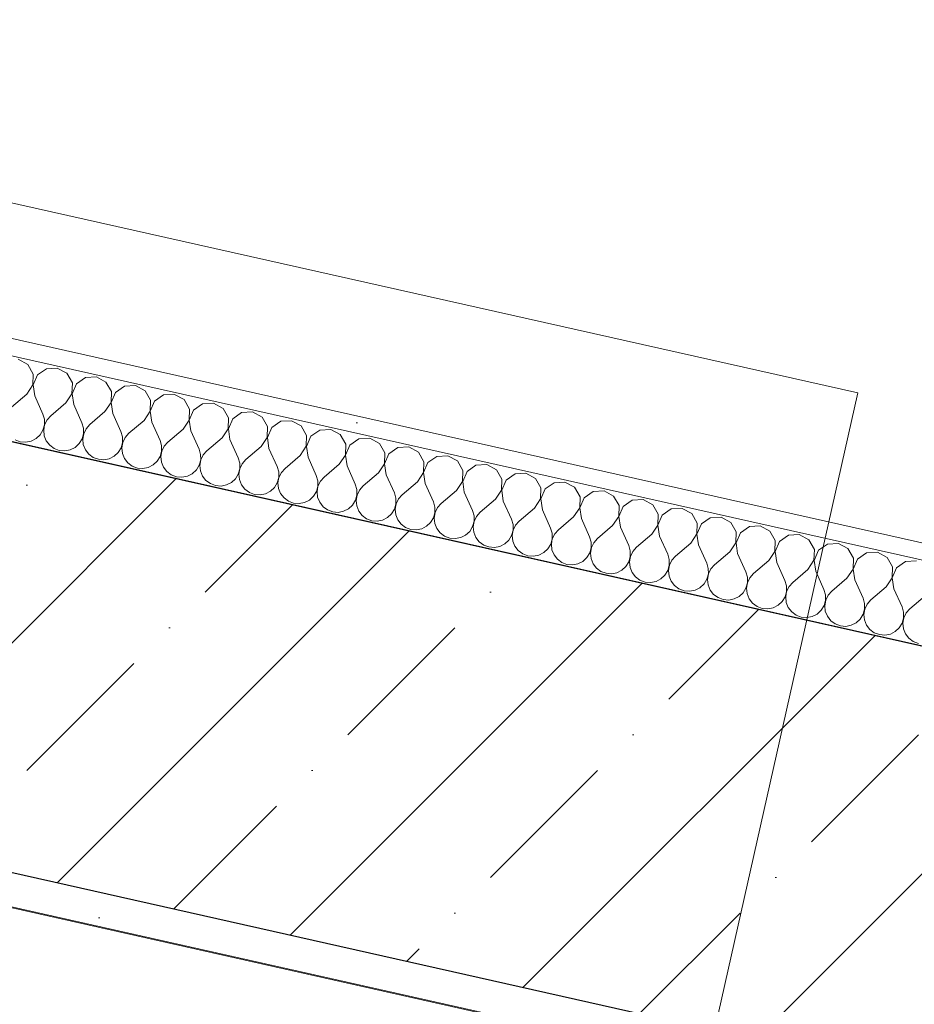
# Model space of a CAD drawing. Header units: millimetres. Extents: x -7218036 to -6920397, y 6117771 to 6333681.
# Tile 152 of 256: x -7169456 to -7168923, y 6146717 to 6147303. Entities that reach past the tile are written whole.
import ezdxf

# ---------------------------------------------------------------- set-up
doc = ezdxf.new("R2010")
doc.units = ezdxf.units.MM
doc.header["$MEASUREMENT"] = 0
doc.layers.add('0_Ном._пера__120', color=7, linetype='Continuous', lineweight=0)
doc.layers.add('АР-Стены_внешние_.АР_Ном._пера__1', color=7, linetype='Continuous', lineweight=0)
doc.layers.add('S - МОП.АР', color=7, linetype='Continuous')
doc.layers.add('АР-Стены_внешние_.АР', color=7, linetype='Continuous')
pattern_1 = [(45, (-6566190.34, 6563027.8), (-111.369318, 111.369318), [0, -105, 0, -157.5]), (110, (-6565840.34, 6563027.8), (148.001588, 53.868173), [0, -77, 0, -133])]

# ---------------------------------------------------------------- blocks, each defined once
blk = doc.blocks.new('Стена_28_5', base_point=(-7167955.23, 6146586))
at = {"layer": 'АР-Стены_внешние_.АР', "linetype": 'Continuous', "lineweight": 0, "true_color": 0x000000}
h = blk.add_hatch(dxfattribs=at)
h.set_pattern_fill('ЖЕЛЕЗОБЕТОН__PROJECT__0005', color=18, style=0, pattern_type=2)
h.set_pattern_definition([(45, (-6566190.34, 6562677.8), (-84.852814, 84.852814), []), (45, (-6566232.77, 6562720.22), (-84.852814, 84.852814), [90, -30, 0, -30])])
h.paths.add_polyline_path([(-7170280.32, 6146980.09), (-7168122.65, 6146495.49), (-7168049.8, 6146735.35), (-7170225.54, 6147224.01)])
h = blk.add_hatch(dxfattribs=at)
h.set_pattern_fill('ШТУКАТУРКА__ГИПС_01_0005', color=18, style=0, pattern_type=2)
h.set_pattern_definition(pattern_1)
h.paths.add_polyline_path([(-7170284.71, 6146960.58), (-7168128.48, 6146476.3), (-7168122.65, 6146495.49), (-7170280.32, 6146980.09)])
at = {"layer": 'АР-Стены_внешние_.АР_Ном._пера__1', "color": 7, "linetype": 'Continuous', "lineweight": 30}
blk.add_line((-7170280.32, 6146980.09), (-7168122.65, 6146495.49), dxfattribs=at)
at = {"layer": 'АР-Стены_внешние_.АР_Ном._пера__1', "color": 7, "linetype": 'Continuous', "lineweight": 30, "flags": 128}
blk.add_lwpolyline([(-7168049.8, 6146735.35), (-7170127.97, 6147202.1)], dxfattribs=at)
at = {"layer": 'АР-Стены_внешние_.АР_Ном._пера__1', "color": 7, "linetype": 'Continuous', "lineweight": 0, "flags": 128}
blk.add_lwpolyline([(-7170284.71, 6146960.58), (-7168128.48, 6146476.3)], dxfattribs=at)
blk = doc.blocks.new('*X442', base_point=(-6566190.34, 6562677.79))
at = {"layer": 'АР-Стены_внешние_.АР_Ном._пера__1', "color": 7, "linetype": 'Continuous', "lineweight": 0}
for p, q in [((-7169450.76, 6147098.21), (-7169456.48, 6147101.31)), ((-7169447.53, 6147092.56), (-7169450.76, 6147098.21)), ((-7169439.74, 6147095.73), (-7169445.08, 6147092.01)), ((-7169433.25, 6147096.09), (-7169439.74, 6147095.73)), ((-7169427.53, 6147092.99), (-7169433.25, 6147096.09)), ((-7169447.75, 6147086.06), (-7169447.53, 6147092.56)), ((-7169445.08, 6147092.01), (-7169447.66, 6147086.03)), ((-7169424.3, 6147087.34), (-7169427.53, 6147092.99)), ((-7169416.51, 6147090.51), (-7169421.85, 6147086.79)), ((-7169410.02, 6147090.88), (-7169416.51, 6147090.51)), ((-7169404.3, 6147087.77), (-7169410.02, 6147090.88)), ((-7169451.36, 6147080.64), (-7169447.75, 6147086.06)), ((-7169447.66, 6147086.03), (-7169446.71, 6147079.6)), ((-7169424.52, 6147080.84), (-7169424.3, 6147087.34)), ((-7169421.85, 6147086.79), (-7169424.43, 6147080.82)), ((-7169401.07, 6147082.12), (-7169404.3, 6147087.77)), ((-7169393.28, 6147085.3), (-7169398.62, 6147081.57)), ((-7169386.79, 6147085.66), (-7169393.28, 6147085.3)), ((-7169381.07, 6147082.55), (-7169386.79, 6147085.66)), ((-7169451.36, 6147080.64), (-7169460.42, 6147072.91)), ((-7169446.71, 6147079.6), (-7169441.83, 6147068.74)), ((-7169428.13, 6147075.42), (-7169424.52, 6147080.84)), ((-7169424.43, 6147080.82), (-7169423.48, 6147074.38)), ((-7169401.29, 6147075.62), (-7169401.07, 6147082.12)), ((-7169398.62, 6147081.57), (-7169401.2, 6147075.6)), ((-7169377.84, 6147076.91), (-7169381.07, 6147082.55)), ((-7169370.05, 6147080.08), (-7169375.39, 6147076.35)), ((-7169363.55, 6147080.44), (-7169370.05, 6147080.08)), ((-7169357.84, 6147077.34), (-7169363.55, 6147080.44)), ((-7169354.61, 6147071.69), (-7169357.84, 6147077.34)), ((-7169428.13, 6147075.42), (-7169437.19, 6147067.7)), ((-7169423.48, 6147074.38), (-7169418.6, 6147063.52)), ((-7169404.9, 6147070.21), (-7169401.29, 6147075.62)), ((-7169401.2, 6147075.6), (-7169400.25, 6147069.16)), ((-7169378.06, 6147070.4), (-7169377.84, 6147076.91)), ((-7169375.39, 6147076.35), (-7169377.97, 6147070.38)), ((-7169354.83, 6147065.19), (-7169354.61, 6147071.69)), ((-7169346.82, 6147074.86), (-7169352.16, 6147071.14)), ((-7169340.32, 6147075.22), (-7169346.82, 6147074.86)), ((-7169334.61, 6147072.12), (-7169340.32, 6147075.22)), ((-7169331.38, 6147066.47), (-7169334.61, 6147072.12)), ((-7169440.91, 6147065.59), (-7169441.83, 6147068.74)), ((-7169440.89, 6147062.3), (-7169440.91, 6147065.59)), ((-7169437.19, 6147067.7), (-7169439.37, 6147065.24)), ((-7169404.9, 6147070.21), (-7169413.95, 6147062.48)), ((-7169400.25, 6147069.16), (-7169395.37, 6147058.3)), ((-7169381.67, 6147064.99), (-7169378.06, 6147070.4)), ((-7169377.97, 6147070.38), (-7169377.02, 6147063.94)), ((-7169352.16, 6147071.14), (-7169354.74, 6147065.16)), ((-7169331.6, 6147059.97), (-7169331.38, 6147066.47)), ((-7169328.92, 6147065.92), (-7169331.5, 6147059.95)), ((-7169323.59, 6147069.64), (-7169328.92, 6147065.92)), ((-7169317.09, 6147070.01), (-7169323.59, 6147069.64)), ((-7169311.38, 6147066.9), (-7169317.09, 6147070.01)), ((-7169308.15, 6147061.25), (-7169311.38, 6147066.9)), ((-7169441.76, 6147059.14), (-7169440.89, 6147062.3)), ((-7169440.79, 6147062.28), (-7169441.36, 6147059.05)), ((-7169439.37, 6147065.24), (-7169440.79, 6147062.28)), ((-7169417.68, 6147060.37), (-7169418.6, 6147063.52)), ((-7169417.66, 6147057.08), (-7169417.68, 6147060.37)), ((-7169416.14, 6147060.02), (-7169417.56, 6147057.06)), ((-7169413.95, 6147062.48), (-7169416.14, 6147060.02)), ((-7169381.67, 6147064.99), (-7169390.72, 6147057.26)), ((-7169377.02, 6147063.94), (-7169372.14, 6147053.09)), ((-7169358.44, 6147059.77), (-7169367.49, 6147052.04)), ((-7169358.44, 6147059.77), (-7169354.83, 6147065.19)), ((-7169354.74, 6147065.16), (-7169353.79, 6147058.73)), ((-7169335.21, 6147054.55), (-7169331.6, 6147059.97)), ((-7169331.5, 6147059.95), (-7169330.56, 6147053.51)), ((-7169308.37, 6147054.75), (-7169308.15, 6147061.25)), ((-7169305.69, 6147060.7), (-7169308.27, 6147054.73)), ((-7169300.36, 6147064.43), (-7169305.69, 6147060.7)), ((-7169293.86, 6147064.79), (-7169300.36, 6147064.43)), ((-7169288.15, 6147061.68), (-7169293.86, 6147064.79)), ((-7169284.92, 6147056.04), (-7169288.15, 6147061.68)), ((-7169270.63, 6147059.57), (-7169277.13, 6147059.21)), ((-7169264.91, 6147056.47), (-7169270.63, 6147059.57)), ((-7169448.8, 6147052.61), (-7169445.87, 6147054.1)), ((-7169445.87, 6147054.1), (-7169443.47, 6147056.33)), ((-7169443.47, 6147056.33), (-7169441.76, 6147059.14)), ((-7169441.36, 6147059.05), (-7169441.01, 6147055.78)), ((-7169441.01, 6147055.78), (-7169439.79, 6147052.73)), ((-7169420.24, 6147051.11), (-7169418.53, 6147053.92)), ((-7169418.53, 6147053.92), (-7169417.66, 6147057.08)), ((-7169417.56, 6147057.06), (-7169418.13, 6147053.83)), ((-7169418.13, 6147053.83), (-7169417.78, 6147050.56)), ((-7169394.45, 6147055.15), (-7169395.37, 6147058.3)), ((-7169394.42, 6147051.87), (-7169394.45, 6147055.15)), ((-7169392.9, 6147054.8), (-7169394.33, 6147051.85)), ((-7169390.72, 6147057.26), (-7169392.9, 6147054.8)), ((-7169353.79, 6147058.73), (-7169348.91, 6147047.87)), ((-7169335.21, 6147054.55), (-7169344.26, 6147046.83)), ((-7169311.97, 6147049.34), (-7169308.37, 6147054.75)), ((-7169308.27, 6147054.73), (-7169307.33, 6147048.29)), ((-7169285.14, 6147049.53), (-7169284.92, 6147056.04)), ((-7169282.46, 6147055.48), (-7169285.04, 6147049.51)), ((-7169277.13, 6147059.21), (-7169282.46, 6147055.48)), ((-7169261.68, 6147050.82), (-7169264.91, 6147056.47)), ((-7169253.9, 6147053.99), (-7169259.23, 6147050.27)), ((-7169247.4, 6147054.35), (-7169253.9, 6147053.99)), ((-7169241.68, 6147051.25), (-7169247.4, 6147054.35)), ((-7169458.37, 6147053.4), (-7169455.3, 6147052.24)), ((-7169455.3, 6147052.24), (-7169452.02, 6147051.97)), ((-7169452.02, 6147051.97), (-7169448.8, 6147052.61)), ((-7169439.79, 6147052.73), (-7169437.78, 6147050.13)), ((-7169437.78, 6147050.13), (-7169435.14, 6147048.18)), ((-7169435.14, 6147048.18), (-7169432.07, 6147047.02)), ((-7169425.57, 6147047.39), (-7169422.64, 6147048.88)), ((-7169422.64, 6147048.88), (-7169420.24, 6147051.11)), ((-7169417.78, 6147050.56), (-7169416.56, 6147047.51)), ((-7169397, 6147045.89), (-7169395.3, 6147048.7)), ((-7169395.3, 6147048.7), (-7169394.42, 6147051.87)), ((-7169394.33, 6147051.85), (-7169394.89, 6147048.61)), ((-7169394.89, 6147048.61), (-7169394.55, 6147045.34)), ((-7169371.22, 6147049.93), (-7169372.14, 6147053.09)), ((-7169371.19, 6147046.65), (-7169371.22, 6147049.93)), ((-7169369.67, 6147049.59), (-7169371.1, 6147046.63)), ((-7169367.49, 6147052.04), (-7169369.67, 6147049.59)), ((-7169347.99, 6147044.72), (-7169348.91, 6147047.87)), ((-7169330.56, 6147053.51), (-7169325.68, 6147042.65)), ((-7169311.97, 6147049.34), (-7169321.03, 6147041.61)), ((-7169307.33, 6147048.29), (-7169302.45, 6147037.43)), ((-7169288.74, 6147044.12), (-7169285.14, 6147049.53)), ((-7169285.04, 6147049.51), (-7169284.1, 6147043.07)), ((-7169261.91, 6147044.32), (-7169261.68, 6147050.82)), ((-7169259.23, 6147050.27), (-7169261.81, 6147044.29)), ((-7169238.45, 6147045.6), (-7169241.68, 6147051.25)), ((-7169230.67, 6147048.77), (-7169236, 6147045.05)), ((-7169224.17, 6147049.14), (-7169230.67, 6147048.77)), ((-7169218.45, 6147046.03), (-7169224.17, 6147049.14)), ((-7169432.07, 6147047.02), (-7169428.79, 6147046.75)), ((-7169428.79, 6147046.75), (-7169425.57, 6147047.39)), ((-7169416.56, 6147047.51), (-7169414.55, 6147044.91)), ((-7169414.55, 6147044.91), (-7169411.91, 6147042.96)), ((-7169411.91, 6147042.96), (-7169408.84, 6147041.81)), ((-7169405.56, 6147041.54), (-7169402.34, 6147042.17)), ((-7169402.34, 6147042.17), (-7169399.41, 6147043.66)), ((-7169399.41, 6147043.66), (-7169397, 6147045.89)), ((-7169394.55, 6147045.34), (-7169393.33, 6147042.29)), ((-7169393.33, 6147042.29), (-7169391.32, 6147039.7)), ((-7169373.77, 6147040.68), (-7169372.07, 6147043.48)), ((-7169372.07, 6147043.48), (-7169371.19, 6147046.65)), ((-7169371.1, 6147046.63), (-7169371.66, 6147043.39)), ((-7169371.66, 6147043.39), (-7169371.32, 6147040.13)), ((-7169347.96, 6147041.43), (-7169347.99, 6147044.72)), ((-7169346.44, 6147044.37), (-7169347.87, 6147041.41)), ((-7169344.26, 6147046.83), (-7169346.44, 6147044.37)), ((-7169324.76, 6147039.5), (-7169325.68, 6147042.65)), ((-7169288.74, 6147044.12), (-7169297.8, 6147036.39)), ((-7169284.1, 6147043.07), (-7169279.22, 6147032.22)), ((-7169265.51, 6147038.9), (-7169261.91, 6147044.32)), ((-7169261.81, 6147044.29), (-7169260.87, 6147037.86)), ((-7169238.68, 6147039.1), (-7169238.45, 6147045.6)), ((-7169236, 6147045.05), (-7169238.58, 6147039.08)), ((-7169215.22, 6147040.38), (-7169218.45, 6147046.03)), ((-7169207.44, 6147043.56), (-7169212.77, 6147039.83)), ((-7169200.94, 6147043.92), (-7169207.44, 6147043.56)), ((-7169195.22, 6147040.81), (-7169200.94, 6147043.92)), ((-7169408.84, 6147041.81), (-7169405.56, 6147041.54)), ((-7169391.32, 6147039.7), (-7169388.68, 6147037.74)), ((-7169388.68, 6147037.74), (-7169385.61, 6147036.59)), ((-7169385.61, 6147036.59), (-7169382.33, 6147036.32)), ((-7169382.33, 6147036.32), (-7169379.11, 6147036.95)), ((-7169379.11, 6147036.95), (-7169376.18, 6147038.44)), ((-7169376.18, 6147038.44), (-7169373.77, 6147040.68)), ((-7169371.32, 6147040.13), (-7169370.1, 6147037.08)), ((-7169370.1, 6147037.08), (-7169368.09, 6147034.48)), ((-7169350.54, 6147035.46), (-7169348.84, 6147038.27)), ((-7169348.84, 6147038.27), (-7169347.96, 6147041.43)), ((-7169347.87, 6147041.41), (-7169348.43, 6147038.18)), ((-7169348.43, 6147038.18), (-7169348.09, 6147034.91)), ((-7169325.61, 6147033.05), (-7169324.73, 6147036.21)), ((-7169324.64, 6147036.19), (-7169325.2, 6147032.96)), ((-7169324.73, 6147036.21), (-7169324.76, 6147039.5)), ((-7169323.21, 6147039.15), (-7169324.64, 6147036.19)), ((-7169321.03, 6147041.61), (-7169323.21, 6147039.15)), ((-7169301.53, 6147034.28), (-7169302.45, 6147037.43)), ((-7169297.8, 6147036.39), (-7169299.98, 6147033.93)), ((-7169265.51, 6147038.9), (-7169274.57, 6147031.17)), ((-7169260.87, 6147037.86), (-7169255.98, 6147027)), ((-7169242.28, 6147033.68), (-7169238.68, 6147039.1)), ((-7169238.58, 6147039.08), (-7169237.64, 6147032.64)), ((-7169215.44, 6147033.88), (-7169215.22, 6147040.38)), ((-7169212.77, 6147039.83), (-7169215.35, 6147033.86)), ((-7169191.99, 6147035.17), (-7169195.22, 6147040.81)), ((-7169184.2, 6147038.34), (-7169189.54, 6147034.61)), ((-7169177.71, 6147038.7), (-7169184.2, 6147038.34)), ((-7169171.99, 6147035.6), (-7169177.71, 6147038.7)), ((-7169368.09, 6147034.48), (-7169365.45, 6147032.53)), ((-7169365.45, 6147032.53), (-7169362.37, 6147031.37)), ((-7169362.37, 6147031.37), (-7169359.1, 6147031.1)), ((-7169359.1, 6147031.1), (-7169355.88, 6147031.73)), ((-7169355.88, 6147031.73), (-7169352.95, 6147033.23)), ((-7169352.95, 6147033.23), (-7169350.54, 6147035.46)), ((-7169348.09, 6147034.91), (-7169346.87, 6147031.86)), ((-7169346.87, 6147031.86), (-7169344.86, 6147029.26)), ((-7169329.72, 6147028.01), (-7169327.31, 6147030.24)), ((-7169327.31, 6147030.24), (-7169325.61, 6147033.05)), ((-7169325.2, 6147032.96), (-7169324.86, 6147029.69)), ((-7169302.38, 6147027.83), (-7169301.5, 6147031)), ((-7169301.41, 6147030.98), (-7169301.97, 6147027.74)), ((-7169301.5, 6147031), (-7169301.53, 6147034.28)), ((-7169299.98, 6147033.93), (-7169301.41, 6147030.98)), ((-7169278.29, 6147029.06), (-7169279.22, 6147032.22)), ((-7169274.57, 6147031.17), (-7169276.75, 6147028.72)), ((-7169242.28, 6147033.68), (-7169251.34, 6147025.96)), ((-7169237.64, 6147032.64), (-7169232.75, 6147021.78)), ((-7169219.05, 6147028.47), (-7169215.44, 6147033.88)), ((-7169215.35, 6147033.86), (-7169214.41, 6147027.42)), ((-7169192.21, 6147028.66), (-7169191.99, 6147035.17)), ((-7169189.54, 6147034.61), (-7169192.12, 6147028.64)), ((-7169168.76, 6147029.95), (-7169171.99, 6147035.6)), ((-7169160.97, 6147033.12), (-7169166.31, 6147029.4)), ((-7169154.48, 6147033.48), (-7169160.97, 6147033.12)), ((-7169148.76, 6147030.38), (-7169154.48, 6147033.48)), ((-7169145.53, 6147024.73), (-7169148.76, 6147030.38)), ((-7169344.86, 6147029.26), (-7169342.22, 6147027.31)), ((-7169342.22, 6147027.31), (-7169339.14, 6147026.15)), ((-7169339.14, 6147026.15), (-7169335.87, 6147025.88)), ((-7169335.87, 6147025.88), (-7169332.65, 6147026.52)), ((-7169332.65, 6147026.52), (-7169329.72, 6147028.01)), ((-7169324.86, 6147029.69), (-7169323.64, 6147026.64)), ((-7169323.64, 6147026.64), (-7169321.63, 6147024.04)), ((-7169306.49, 6147022.79), (-7169304.08, 6147025.02)), ((-7169304.08, 6147025.02), (-7169302.38, 6147027.83)), ((-7169301.97, 6147027.74), (-7169301.63, 6147024.47)), ((-7169301.63, 6147024.47), (-7169300.41, 6147021.42)), ((-7169279.14, 6147022.61), (-7169278.27, 6147025.78)), ((-7169278.18, 6147025.76), (-7169278.74, 6147022.52)), ((-7169278.27, 6147025.78), (-7169278.29, 6147029.06)), ((-7169276.75, 6147028.72), (-7169278.18, 6147025.76)), ((-7169255.06, 6147023.85), (-7169255.98, 6147027)), ((-7169251.34, 6147025.96), (-7169253.52, 6147023.5)), ((-7169219.05, 6147028.47), (-7169228.11, 6147020.74)), ((-7169214.41, 6147027.42), (-7169209.52, 6147016.56)), ((-7169195.82, 6147023.25), (-7169192.21, 6147028.66)), ((-7169192.12, 6147028.64), (-7169191.17, 6147022.2)), ((-7169168.98, 6147023.45), (-7169168.76, 6147029.95)), ((-7169166.31, 6147029.4), (-7169168.89, 6147023.42)), ((-7169145.75, 6147018.23), (-7169145.53, 6147024.73)), ((-7169137.74, 6147027.9), (-7169143.08, 6147024.18)), ((-7169131.25, 6147028.27), (-7169137.74, 6147027.9)), ((-7169125.53, 6147025.16), (-7169131.25, 6147028.27)), ((-7169122.3, 6147019.51), (-7169125.53, 6147025.16)), ((-7169321.63, 6147024.04), (-7169318.99, 6147022.09)), ((-7169318.99, 6147022.09), (-7169315.91, 6147020.94)), ((-7169315.91, 6147020.94), (-7169312.64, 6147020.67)), ((-7169312.64, 6147020.67), (-7169309.42, 6147021.3)), ((-7169309.42, 6147021.3), (-7169306.49, 6147022.79)), ((-7169300.41, 6147021.42), (-7169298.4, 6147018.83)), ((-7169298.4, 6147018.83), (-7169295.76, 6147016.87)), ((-7169283.26, 6147017.57), (-7169280.85, 6147019.81)), ((-7169280.85, 6147019.81), (-7169279.14, 6147022.61)), ((-7169278.74, 6147022.52), (-7169278.4, 6147019.26)), ((-7169278.4, 6147019.26), (-7169277.18, 6147016.21)), ((-7169255.91, 6147017.4), (-7169255.04, 6147020.56)), ((-7169254.95, 6147020.54), (-7169255.51, 6147017.31)), ((-7169255.04, 6147020.56), (-7169255.06, 6147023.85)), ((-7169253.52, 6147023.5), (-7169254.95, 6147020.54)), ((-7169231.83, 6147018.63), (-7169232.75, 6147021.78)), ((-7169231.81, 6147015.34), (-7169231.83, 6147018.63)), ((-7169228.11, 6147020.74), (-7169230.29, 6147018.28)), ((-7169195.82, 6147023.25), (-7169204.88, 6147015.52)), ((-7169191.17, 6147022.2), (-7169186.29, 6147011.35)), ((-7169172.59, 6147018.03), (-7169168.98, 6147023.45)), ((-7169168.89, 6147023.42), (-7169167.94, 6147016.99)), ((-7169143.08, 6147024.18), (-7169145.66, 6147018.21)), ((-7169122.52, 6147013.01), (-7169122.3, 6147019.51)), ((-7169119.85, 6147018.96), (-7169122.43, 6147012.99)), ((-7169114.51, 6147022.69), (-7169119.85, 6147018.96)), ((-7169108.02, 6147023.05), (-7169114.51, 6147022.69)), ((-7169102.3, 6147019.94), (-7169108.02, 6147023.05)), ((-7169099.07, 6147014.3), (-7169102.3, 6147019.94)), ((-7169295.76, 6147016.87), (-7169292.68, 6147015.72)), ((-7169292.68, 6147015.72), (-7169289.41, 6147015.45)), ((-7169289.41, 6147015.45), (-7169286.19, 6147016.08)), ((-7169286.19, 6147016.08), (-7169283.26, 6147017.57)), ((-7169277.18, 6147016.21), (-7169275.17, 6147013.61)), ((-7169275.17, 6147013.61), (-7169272.53, 6147011.66)), ((-7169260.03, 6147012.36), (-7169257.62, 6147014.59)), ((-7169257.62, 6147014.59), (-7169255.91, 6147017.4)), ((-7169255.51, 6147017.31), (-7169255.17, 6147014.04)), ((-7169255.17, 6147014.04), (-7169253.95, 6147010.99)), ((-7169232.68, 6147012.18), (-7169231.81, 6147015.34)), ((-7169231.71, 6147015.32), (-7169232.28, 6147012.09)), ((-7169230.29, 6147018.28), (-7169231.71, 6147015.32)), ((-7169208.6, 6147013.41), (-7169209.52, 6147016.56)), ((-7169208.58, 6147010.13), (-7169208.6, 6147013.41)), ((-7169207.06, 6147013.06), (-7169208.48, 6147010.11)), ((-7169204.88, 6147015.52), (-7169207.06, 6147013.06)), ((-7169172.59, 6147018.03), (-7169181.65, 6147010.3)), ((-7169167.94, 6147016.99), (-7169163.06, 6147006.13)), ((-7169149.36, 6147012.81), (-7169158.42, 6147005.09)), ((-7169149.36, 6147012.81), (-7169145.75, 6147018.23)), ((-7169145.66, 6147018.21), (-7169144.71, 6147011.77)), ((-7169126.13, 6147007.6), (-7169122.52, 6147013.01)), ((-7169122.43, 6147012.99), (-7169121.48, 6147006.55)), ((-7169099.29, 6147007.79), (-7169099.07, 6147014.3)), ((-7169096.62, 6147013.74), (-7169099.2, 6147007.77)), ((-7169091.28, 6147017.47), (-7169096.62, 6147013.74)), ((-7169084.78, 6147017.83), (-7169091.28, 6147017.47)), ((-7169079.07, 6147014.73), (-7169084.78, 6147017.83)), ((-7169075.84, 6147009.08), (-7169079.07, 6147014.73)), ((-7169061.55, 6147012.61), (-7169068.05, 6147012.25)), ((-7169055.84, 6147009.51), (-7169061.55, 6147012.61)), ((-7169272.53, 6147011.66), (-7169269.45, 6147010.5)), ((-7169269.45, 6147010.5), (-7169266.18, 6147010.23)), ((-7169266.18, 6147010.23), (-7169262.95, 6147010.86)), ((-7169262.95, 6147010.86), (-7169260.03, 6147012.36)), ((-7169253.95, 6147010.99), (-7169251.94, 6147008.39)), ((-7169251.94, 6147008.39), (-7169249.3, 6147006.44)), ((-7169239.72, 6147005.65), (-7169236.8, 6147007.14)), ((-7169236.8, 6147007.14), (-7169234.39, 6147009.37)), ((-7169234.39, 6147009.37), (-7169232.68, 6147012.18)), ((-7169232.28, 6147012.09), (-7169231.94, 6147008.82)), ((-7169231.94, 6147008.82), (-7169230.71, 6147005.77)), ((-7169211.16, 6147004.15), (-7169209.45, 6147006.96)), ((-7169209.45, 6147006.96), (-7169208.58, 6147010.13)), ((-7169208.48, 6147010.11), (-7169209.05, 6147006.87)), ((-7169209.05, 6147006.87), (-7169208.71, 6147003.6)), ((-7169185.37, 6147008.19), (-7169186.29, 6147011.35)), ((-7169185.35, 6147004.91), (-7169185.37, 6147008.19)), ((-7169183.83, 6147007.85), (-7169185.25, 6147004.89)), ((-7169181.65, 6147010.3), (-7169183.83, 6147007.85)), ((-7169144.71, 6147011.77), (-7169139.83, 6147000.91)), ((-7169126.13, 6147007.6), (-7169135.18, 6146999.87)), ((-7169102.9, 6147002.38), (-7169099.29, 6147007.79)), ((-7169099.2, 6147007.77), (-7169098.25, 6147001.33)), ((-7169076.06, 6147002.58), (-7169075.84, 6147009.08)), ((-7169073.39, 6147008.53), (-7169075.97, 6147002.55)), ((-7169068.05, 6147012.25), (-7169073.39, 6147008.53)), ((-7169052.61, 6147003.86), (-7169055.84, 6147009.51)), ((-7169044.82, 6147007.03), (-7169050.15, 6147003.31)), ((-7169038.32, 6147007.4), (-7169044.82, 6147007.03)), ((-7169032.61, 6147004.29), (-7169038.32, 6147007.4)), ((-7169249.3, 6147006.44), (-7169246.22, 6147005.28)), ((-7169246.22, 6147005.28), (-7169242.95, 6147005.01)), ((-7169242.95, 6147005.01), (-7169239.72, 6147005.65)), ((-7169230.71, 6147005.77), (-7169228.71, 6147003.17)), ((-7169228.71, 6147003.17), (-7169226.06, 6147001.22)), ((-7169226.06, 6147001.22), (-7169222.99, 6147000.07)), ((-7169216.49, 6147000.43), (-7169213.57, 6147001.92)), ((-7169213.57, 6147001.92), (-7169211.16, 6147004.15)), ((-7169208.71, 6147003.6), (-7169207.48, 6147000.55)), ((-7169187.93, 6146998.94), (-7169186.22, 6147001.74)), ((-7169186.22, 6147001.74), (-7169185.35, 6147004.91)), ((-7169185.25, 6147004.89), (-7169185.82, 6147001.65)), ((-7169185.82, 6147001.65), (-7169185.47, 6146998.39)), ((-7169162.14, 6147002.98), (-7169163.06, 6147006.13)), ((-7169162.12, 6146999.69), (-7169162.14, 6147002.98)), ((-7169160.6, 6147002.63), (-7169162.02, 6146999.67)), ((-7169158.42, 6147005.09), (-7169160.6, 6147002.63)), ((-7169138.91, 6146997.76), (-7169139.83, 6147000.91)), ((-7169121.48, 6147006.55), (-7169116.6, 6146995.69)), ((-7169102.9, 6147002.38), (-7169111.95, 6146994.65)), ((-7169098.25, 6147001.33), (-7169093.37, 6146990.48)), ((-7169079.67, 6146997.16), (-7169076.06, 6147002.58)), ((-7169075.97, 6147002.55), (-7169075.02, 6146996.12)), ((-7169052.83, 6146997.36), (-7169052.61, 6147003.86)), ((-7169050.15, 6147003.31), (-7169052.73, 6146997.34)), ((-7169029.38, 6146998.64), (-7169032.61, 6147004.29)), ((-7169021.59, 6147001.82), (-7169026.92, 6146998.09)), ((-7169015.09, 6147002.18), (-7169021.59, 6147001.82)), ((-7169009.38, 6146999.07), (-7169015.09, 6147002.18)), ((-7169222.99, 6147000.07), (-7169219.72, 6146999.8)), ((-7169219.72, 6146999.8), (-7169216.49, 6147000.43)), ((-7169207.48, 6147000.55), (-7169205.48, 6146997.96)), ((-7169205.48, 6146997.96), (-7169202.83, 6146996)), ((-7169202.83, 6146996), (-7169199.76, 6146994.85)), ((-7169196.49, 6146994.58), (-7169193.26, 6146995.21)), ((-7169193.26, 6146995.21), (-7169190.34, 6146996.7)), ((-7169190.34, 6146996.7), (-7169187.93, 6146998.94)), ((-7169185.47, 6146998.39), (-7169184.25, 6146995.34)), ((-7169184.25, 6146995.34), (-7169182.24, 6146992.74)), ((-7169164.7, 6146993.72), (-7169162.99, 6146996.53)), ((-7169162.99, 6146996.53), (-7169162.12, 6146999.69)), ((-7169162.02, 6146999.67), (-7169162.59, 6146996.43)), ((-7169162.59, 6146996.43), (-7169162.24, 6146993.17)), ((-7169138.89, 6146994.47), (-7169138.91, 6146997.76)), ((-7169137.37, 6146997.41), (-7169138.79, 6146994.45)), ((-7169135.18, 6146999.87), (-7169137.37, 6146997.41)), ((-7169115.68, 6146992.54), (-7169116.6, 6146995.69)), ((-7169079.67, 6146997.16), (-7169088.72, 6146989.43)), ((-7169075.02, 6146996.12), (-7169070.14, 6146985.26)), ((-7169056.44, 6146991.94), (-7169052.83, 6146997.36)), ((-7169052.73, 6146997.34), (-7169051.79, 6146990.9)), ((-7169029.6, 6146992.14), (-7169029.38, 6146998.64)), ((-7169026.92, 6146998.09), (-7169029.5, 6146992.12)), ((-7169006.15, 6146993.43), (-7169009.38, 6146999.07)), ((-7168998.36, 6146996.6), (-7169003.69, 6146992.87)), ((-7168991.86, 6146996.96), (-7168998.36, 6146996.6)), ((-7168986.14, 6146993.86), (-7168991.86, 6146996.96)), ((-7169199.76, 6146994.85), (-7169196.49, 6146994.58)), ((-7169182.24, 6146992.74), (-7169179.6, 6146990.79)), ((-7169179.6, 6146990.79), (-7169176.53, 6146989.63)), ((-7169176.53, 6146989.63), (-7169173.25, 6146989.36)), ((-7169173.25, 6146989.36), (-7169170.03, 6146989.99)), ((-7169170.03, 6146989.99), (-7169167.1, 6146991.49)), ((-7169167.1, 6146991.49), (-7169164.7, 6146993.72)), ((-7169162.24, 6146993.17), (-7169161.02, 6146990.12)), ((-7169161.02, 6146990.12), (-7169159.01, 6146987.52)), ((-7169141.47, 6146988.5), (-7169139.76, 6146991.31)), ((-7169139.76, 6146991.31), (-7169138.89, 6146994.47)), ((-7169138.79, 6146994.45), (-7169139.36, 6146991.22)), ((-7169139.36, 6146991.22), (-7169139.01, 6146987.95)), ((-7169116.53, 6146986.09), (-7169115.65, 6146989.26)), ((-7169115.56, 6146989.24), (-7169116.12, 6146986)), ((-7169115.65, 6146989.26), (-7169115.68, 6146992.54)), ((-7169114.13, 6146992.19), (-7169115.56, 6146989.24)), ((-7169111.95, 6146994.65), (-7169114.13, 6146992.19)), ((-7169092.45, 6146987.32), (-7169093.37, 6146990.48)), ((-7169088.72, 6146989.43), (-7169090.9, 6146986.98)), ((-7169056.44, 6146991.94), (-7169065.49, 6146984.22)), ((-7169051.79, 6146990.9), (-7169046.91, 6146980.04)), ((-7169033.21, 6146986.73), (-7169029.6, 6146992.14)), ((-7169029.5, 6146992.12), (-7169028.56, 6146985.68)), ((-7169006.37, 6146986.92), (-7169006.15, 6146993.43)), ((-7169003.69, 6146992.87), (-7169006.27, 6146986.9)), ((-7168982.91, 6146988.21), (-7168986.14, 6146993.86)), ((-7168975.13, 6146991.38), (-7168980.46, 6146987.66)), ((-7168968.63, 6146991.74), (-7168975.13, 6146991.38)), ((-7168962.91, 6146988.64), (-7168968.63, 6146991.74)), ((-7169159.01, 6146987.52), (-7169156.37, 6146985.57)), ((-7169156.37, 6146985.57), (-7169153.3, 6146984.41)), ((-7169153.3, 6146984.41), (-7169150.02, 6146984.14)), ((-7169150.02, 6146984.14), (-7169146.8, 6146984.78)), ((-7169146.8, 6146984.78), (-7169143.87, 6146986.27)), ((-7169143.87, 6146986.27), (-7169141.47, 6146988.5)), ((-7169139.01, 6146987.95), (-7169137.79, 6146984.9)), ((-7169137.79, 6146984.9), (-7169135.78, 6146982.3)), ((-7169120.64, 6146981.05), (-7169118.24, 6146983.28)), ((-7169118.24, 6146983.28), (-7169116.53, 6146986.09)), ((-7169116.12, 6146986), (-7169115.78, 6146982.73)), ((-7169093.3, 6146980.87), (-7169092.42, 6146984.04)), ((-7169092.33, 6146984.02), (-7169092.89, 6146980.78)), ((-7169092.42, 6146984.04), (-7169092.45, 6146987.32)), ((-7169090.9, 6146986.98), (-7169092.33, 6146984.02)), ((-7169069.22, 6146982.11), (-7169070.14, 6146985.26)), ((-7169065.49, 6146984.22), (-7169067.67, 6146981.76)), ((-7169033.21, 6146986.73), (-7169042.26, 6146979)), ((-7169028.56, 6146985.68), (-7169023.68, 6146974.82)), ((-7169009.97, 6146981.51), (-7169006.37, 6146986.92)), ((-7169006.27, 6146986.9), (-7169005.33, 6146980.46)), ((-7168983.14, 6146981.71), (-7168982.91, 6146988.21)), ((-7168980.46, 6146987.66), (-7168983.04, 6146981.68)), ((-7168959.68, 6146982.99), (-7168962.91, 6146988.64)), ((-7168951.9, 6146986.16), (-7168957.23, 6146982.44)), ((-7168945.4, 6146986.53), (-7168951.9, 6146986.16)), ((-7168939.68, 6146983.42), (-7168945.4, 6146986.53)), ((-7168936.45, 6146977.77), (-7168939.68, 6146983.42)), ((-7169135.78, 6146982.3), (-7169133.14, 6146980.35)), ((-7169133.14, 6146980.35), (-7169130.07, 6146979.2)), ((-7169130.07, 6146979.2), (-7169126.79, 6146978.93)), ((-7169126.79, 6146978.93), (-7169123.57, 6146979.56)), ((-7169123.57, 6146979.56), (-7169120.64, 6146981.05)), ((-7169115.78, 6146982.73), (-7169114.56, 6146979.68)), ((-7169114.56, 6146979.68), (-7169112.55, 6146977.09)), ((-7169097.41, 6146975.83), (-7169095, 6146978.07)), ((-7169095, 6146978.07), (-7169093.3, 6146980.87)), ((-7169092.89, 6146980.78), (-7169092.55, 6146977.52)), ((-7169092.55, 6146977.52), (-7169091.33, 6146974.47)), ((-7169070.07, 6146975.66), (-7169069.19, 6146978.82)), ((-7169069.1, 6146978.8), (-7169069.66, 6146975.56)), ((-7169069.19, 6146978.82), (-7169069.22, 6146982.11)), ((-7169067.67, 6146981.76), (-7169069.1, 6146978.8)), ((-7169045.99, 6146976.89), (-7169046.91, 6146980.04)), ((-7169042.26, 6146979), (-7169044.44, 6146976.54)), ((-7169009.97, 6146981.51), (-7169019.03, 6146973.78)), ((-7169005.33, 6146980.46), (-7169000.45, 6146969.61)), ((-7168986.74, 6146976.29), (-7168983.14, 6146981.71)), ((-7168983.04, 6146981.68), (-7168982.1, 6146975.25)), ((-7168959.91, 6146976.49), (-7168959.68, 6146982.99)), ((-7168957.23, 6146982.44), (-7168959.81, 6146976.47)), ((-7168936.67, 6146971.27), (-7168936.45, 6146977.77)), ((-7168928.67, 6146980.95), (-7168934, 6146977.22)), ((-7168922.17, 6146981.31), (-7168928.67, 6146980.95)), ((-7169112.55, 6146977.09), (-7169109.91, 6146975.13)), ((-7169109.91, 6146975.13), (-7169106.84, 6146973.98)), ((-7169106.84, 6146973.98), (-7169103.56, 6146973.71)), ((-7169103.56, 6146973.71), (-7169100.34, 6146974.34)), ((-7169100.34, 6146974.34), (-7169097.41, 6146975.83)), ((-7169091.33, 6146974.47), (-7169089.32, 6146971.87)), ((-7169089.32, 6146971.87), (-7169086.68, 6146969.92)), ((-7169074.18, 6146970.62), (-7169071.77, 6146972.85)), ((-7169071.77, 6146972.85), (-7169070.07, 6146975.66)), ((-7169069.66, 6146975.56), (-7169069.32, 6146972.3)), ((-7169069.32, 6146972.3), (-7169068.1, 6146969.25)), ((-7169046.84, 6146970.44), (-7169045.96, 6146973.6)), ((-7169045.87, 6146973.58), (-7169046.43, 6146970.35)), ((-7169045.96, 6146973.6), (-7169045.99, 6146976.89)), ((-7169044.44, 6146976.54), (-7169045.87, 6146973.58)), ((-7169022.76, 6146971.67), (-7169023.68, 6146974.82)), ((-7169022.73, 6146968.39), (-7169022.76, 6146971.67)), ((-7169019.03, 6146973.78), (-7169021.21, 6146971.32)), ((-7168986.74, 6146976.29), (-7168995.8, 6146968.56)), ((-7168982.1, 6146975.25), (-7168977.22, 6146964.39)), ((-7168963.51, 6146971.07), (-7168959.91, 6146976.49)), ((-7168959.81, 6146976.47), (-7168958.87, 6146970.03)), ((-7168934, 6146977.22), (-7168936.58, 6146971.25)), ((-7169086.68, 6146969.92), (-7169083.6, 6146968.76)), ((-7169083.6, 6146968.76), (-7169080.33, 6146968.49)), ((-7169080.33, 6146968.49), (-7169077.11, 6146969.12)), ((-7169077.11, 6146969.12), (-7169074.18, 6146970.62)), ((-7169068.1, 6146969.25), (-7169066.09, 6146966.65)), ((-7169066.09, 6146966.65), (-7169063.45, 6146964.7)), ((-7169050.95, 6146965.4), (-7169048.54, 6146967.63)), ((-7169048.54, 6146967.63), (-7169046.84, 6146970.44)), ((-7169046.43, 6146970.35), (-7169046.09, 6146967.08)), ((-7169046.09, 6146967.08), (-7169044.87, 6146964.03)), ((-7169023.61, 6146965.22), (-7169022.73, 6146968.39)), ((-7169022.64, 6146968.37), (-7169023.2, 6146965.13)), ((-7169021.21, 6146971.32), (-7169022.64, 6146968.37)), ((-7168999.52, 6146966.45), (-7169000.45, 6146969.61)), ((-7168999.5, 6146963.17), (-7168999.52, 6146966.45)), ((-7168997.98, 6146966.11), (-7168999.41, 6146963.15)), ((-7168995.8, 6146968.56), (-7168997.98, 6146966.11)), ((-7168963.51, 6146971.07), (-7168972.57, 6146963.35)), ((-7168958.87, 6146970.03), (-7168953.98, 6146959.17)), ((-7168940.28, 6146965.86), (-7168949.34, 6146958.13)), ((-7168940.28, 6146965.86), (-7168936.67, 6146971.27)), ((-7168936.58, 6146971.25), (-7168935.64, 6146964.81)), ((-7169063.45, 6146964.7), (-7169060.37, 6146963.54)), ((-7169060.37, 6146963.54), (-7169057.1, 6146963.27)), ((-7169057.1, 6146963.27), (-7169053.88, 6146963.91)), ((-7169053.88, 6146963.91), (-7169050.95, 6146965.4)), ((-7169044.87, 6146964.03), (-7169042.86, 6146961.43)), ((-7169042.86, 6146961.43), (-7169040.22, 6146959.48)), ((-7169030.65, 6146958.69), (-7169027.72, 6146960.18)), ((-7169027.72, 6146960.18), (-7169025.31, 6146962.41)), ((-7169025.31, 6146962.41), (-7169023.61, 6146965.22)), ((-7169023.2, 6146965.13), (-7169022.86, 6146961.86)), ((-7169022.86, 6146961.86), (-7169021.64, 6146958.81)), ((-7169002.08, 6146957.2), (-7169000.37, 6146960)), ((-7169000.37, 6146960), (-7168999.5, 6146963.17)), ((-7168999.41, 6146963.15), (-7168999.97, 6146959.91)), ((-7168999.97, 6146959.91), (-7168999.63, 6146956.65)), ((-7168976.29, 6146961.24), (-7168977.22, 6146964.39)), ((-7168976.27, 6146957.95), (-7168976.29, 6146961.24)), ((-7168974.75, 6146960.89), (-7168976.18, 6146957.93)), ((-7168972.57, 6146963.35), (-7168974.75, 6146960.89)), ((-7168935.64, 6146964.81), (-7168930.75, 6146953.95)), ((-7168917.05, 6146960.64), (-7168926.11, 6146952.91)), ((-7169040.22, 6146959.48), (-7169037.14, 6146958.33)), ((-7169037.14, 6146958.33), (-7169033.87, 6146958.06)), ((-7169033.87, 6146958.06), (-7169030.65, 6146958.69)), ((-7169021.64, 6146958.81), (-7169019.63, 6146956.22)), ((-7169019.63, 6146956.22), (-7169016.99, 6146954.26)), ((-7169016.99, 6146954.26), (-7169013.91, 6146953.11)), ((-7169007.42, 6146953.47), (-7169004.49, 6146954.96)), ((-7169004.49, 6146954.96), (-7169002.08, 6146957.2)), ((-7168999.63, 6146956.65), (-7168998.41, 6146953.6)), ((-7168978.85, 6146951.98), (-7168977.14, 6146954.79)), ((-7168977.14, 6146954.79), (-7168976.27, 6146957.95)), ((-7168976.18, 6146957.93), (-7168976.74, 6146954.69)), ((-7168976.74, 6146954.69), (-7168976.4, 6146951.43)), ((-7168953.06, 6146956.02), (-7168953.98, 6146959.17)), ((-7168953.04, 6146952.73), (-7168953.06, 6146956.02)), ((-7168951.52, 6146955.67), (-7168952.95, 6146952.71)), ((-7168949.34, 6146958.13), (-7168951.52, 6146955.67)), ((-7169013.91, 6146953.11), (-7169010.64, 6146952.84)), ((-7169010.64, 6146952.84), (-7169007.42, 6146953.47)), ((-7168998.41, 6146953.6), (-7168996.4, 6146951)), ((-7168996.4, 6146951), (-7168993.76, 6146949.05)), ((-7168993.76, 6146949.05), (-7168990.68, 6146947.89)), ((-7168987.41, 6146947.62), (-7168984.19, 6146948.25)), ((-7168984.19, 6146948.25), (-7168981.26, 6146949.75)), ((-7168981.26, 6146949.75), (-7168978.85, 6146951.98)), ((-7168976.4, 6146951.43), (-7168975.18, 6146948.38)), ((-7168975.18, 6146948.38), (-7168973.17, 6146945.78)), ((-7168955.62, 6146946.76), (-7168953.91, 6146949.57)), ((-7168953.91, 6146949.57), (-7168953.04, 6146952.73)), ((-7168952.95, 6146952.71), (-7168953.51, 6146949.48)), ((-7168953.51, 6146949.48), (-7168953.17, 6146946.21)), ((-7168929.83, 6146950.8), (-7168930.75, 6146953.95)), ((-7168929.81, 6146947.52), (-7168929.83, 6146950.8)), ((-7168928.29, 6146950.45), (-7168929.71, 6146947.5)), ((-7168926.11, 6146952.91), (-7168928.29, 6146950.45)), ((-7168990.68, 6146947.89), (-7168987.41, 6146947.62)), ((-7168973.17, 6146945.78), (-7168970.53, 6146943.83)), ((-7168970.53, 6146943.83), (-7168967.45, 6146942.67)), ((-7168967.45, 6146942.67), (-7168964.18, 6146942.4)), ((-7168964.18, 6146942.4), (-7168960.95, 6146943.04)), ((-7168960.95, 6146943.04), (-7168958.03, 6146944.53)), ((-7168958.03, 6146944.53), (-7168955.62, 6146946.76)), ((-7168953.17, 6146946.21), (-7168951.95, 6146943.16)), ((-7168951.95, 6146943.16), (-7168949.94, 6146940.56)), ((-7168932.39, 6146941.54), (-7168930.68, 6146944.35)), ((-7168930.68, 6146944.35), (-7168929.81, 6146947.52)), ((-7168929.71, 6146947.5), (-7168930.28, 6146944.26)), ((-7168930.28, 6146944.26), (-7168929.94, 6146940.99)), ((-7168949.94, 6146940.56), (-7168947.29, 6146938.61)), ((-7168947.29, 6146938.61), (-7168944.22, 6146937.46)), ((-7168944.22, 6146937.46), (-7168940.95, 6146937.19)), ((-7168940.95, 6146937.19), (-7168937.72, 6146937.82)), ((-7168937.72, 6146937.82), (-7168934.8, 6146939.31)), ((-7168934.8, 6146939.31), (-7168932.39, 6146941.54)), ((-7168929.94, 6146940.99), (-7168928.71, 6146937.94)), ((-7168928.71, 6146937.94), (-7168926.71, 6146935.35)), ((-7168926.71, 6146935.35), (-7168924.06, 6146933.39)), ((-7168924.06, 6146933.39), (-7168920.99, 6146932.24))]:
    blk.add_line(p, q, dxfattribs=at)
blk = doc.blocks.new('Стена_217_5', base_point=(-7168049.8, 6146735.35))
at = {"layer": 'АР-Стены_внешние_.АР', "linetype": 'Continuous', "lineweight": 0, "true_color": 0x000000}
h = blk.add_hatch(dxfattribs=at)
h.set_pattern_fill('ШТУКАТУРКА__ГИПС_01_0005', color=18, style=0, pattern_type=2)
h.set_pattern_definition(pattern_1)
h.paths.add_polyline_path([(-7170058.47, 6147237.74), (-7168097.38, 6146797.29), (-7168095.19, 6146807.04), (-7170056.28, 6147247.49)])
at = {"layer": 'АР-Стены_внешние_.АР_Ном._пера__1', "color": 7, "linetype": 'Continuous', "lineweight": 0}
blk.add_line((-7168087.63, 6146795.1), (-7170058.47, 6147237.74), dxfattribs=at)
at = {"layer": 'АР-Стены_внешние_.АР_Ном._пера__1', "color": 7, "linetype": 'Continuous', "lineweight": 0, "flags": 128}
for points in [[(-7168095.19, 6146807.04), (-7170056.28, 6147247.49)], [(-7170079.19, 6147191.14), (-7168049.8, 6146735.35)]]:
    blk.add_lwpolyline(points, dxfattribs=at)
at = {"layer": 'АР-Стены_внешние_.АР', "color": 7, "lineweight": 0}
blk.add_blockref('*X442', (-6566190.34, 6562677.79), dxfattribs=at)

msp = doc.modelspace()

# ---------------------------------------------------------------- linework, layer by layer
at = {"layer": '0_Ном._пера__120', "color": 7, "linetype": 'Continuous', "lineweight": 0}
msp.add_lwpolyline([(-7169945.72, 6147303.4), (-7168957.12, 6147081.37), (-7169186.84, 6146058.56)], dxfattribs=at)
at = {"layer": 'S - МОП.АР', "color": 254, "linetype": 'Continuous', "lineweight": 0, "true_color": 0xdadada, "flags": 128}
msp.add_lwpolyline([(-7171680.13, 6147273.48), (-7172426.07, 6143952.25), (-7168874.52, 6143154.59), (-7168128.55, 6146475.81)], close=True, dxfattribs=at)

# ---------------------------------------------------------------- block references
at = {"layer": 'АР-Стены_внешние_.АР', "color": 7, "lineweight": 0}
for name, p in [('Стена_217_5', (-7168049.8, 6146735.35)), ('Стена_28_5', (-7167955.23, 6146586))]:
    msp.add_blockref(name, p, dxfattribs=at)

doc.saveas('drawing.dxf')
